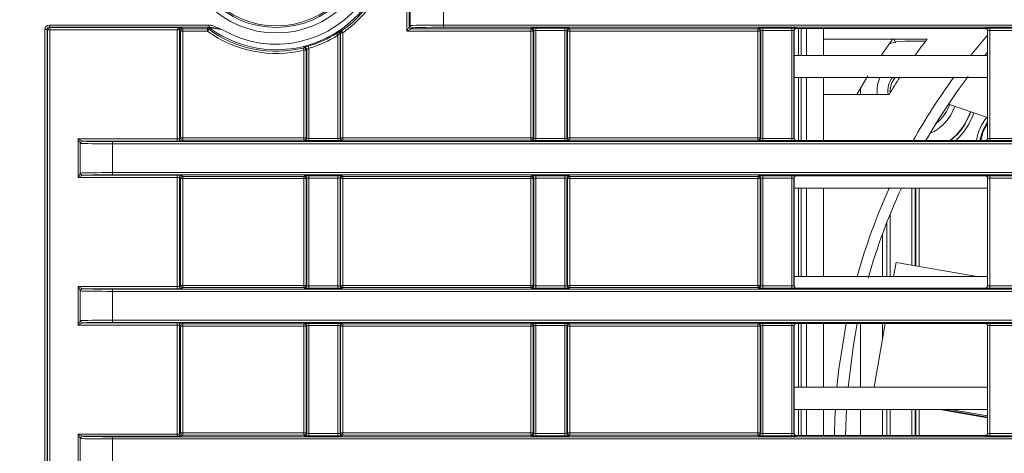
# Model space of a CAD drawing. Header units: millimetres. Extents: x 0 to 1118, y 0 to 864.
# Tile 87 of 256: x 98 to 120, y 437 to 447. Entities that reach past the tile are written whole.
import ezdxf

# ---------------------------------------------------------------- set-up
doc = ezdxf.new("R2010")
doc.units = ezdxf.units.MM
doc.styles.add('SLDTEXTSTYLE0', font='TXT', dxfattribs={"width": 0.605})
doc.dimstyles.new('SLDDIMSTYLE0', dxfattribs={"dimtxt": 3.175, "dimasz": 3.302, "dimexe": 0, "dimexo": 0.0625, "dimgap": 0.79375, "dimtad": 0, "dimtih": 1, "dimtoh": 1, "dimdec": 1, "dimlfac": 4, "dimrnd": 1e-09, "dimzin": 12, "dimdsep": 46, "dimtxsty": 'SLDTEXTSTYLE0', "dimsah": 1, "dimcen": 0.09, "dimadec": 0, "dimazin": 3, "dimtfac": 1, "dimtofl": 0, "dimtmove": 0, "dimatfit": 3, "dimfxl": 1, "dimfrac": 2, "dimtolj": 1, "dimtzin": 12, "dimarcsym": 0})
doc.dimstyles.new('SLDDIMSTYLE2', dxfattribs={"dimtxt": 3.175, "dimasz": 3.302, "dimexe": 0, "dimexo": 0.0625, "dimgap": 0.79375, "dimtad": 0, "dimtih": 1, "dimtoh": 1, "dimdec": 1, "dimlfac": 4, "dimrnd": 1e-09, "dimzin": 12, "dimdsep": 46, "dimtxsty": 'SLDTEXTSTYLE0', "dimsah": 1, "dimcen": 0.09, "dimadec": 0, "dimazin": 3, "dimtfac": 1, "dimtmove": 0, "dimatfit": 0, "dimfxl": 1, "dimfrac": 2, "dimtolj": 1, "dimtzin": 12, "dimarcsym": 0})

# ---------------------------------------------------------------- blocks, each defined once
blk = doc.blocks.new('_D_10')
at = {"color": 7, "linetype": 'Continuous', "lineweight": 0}
for p, q in [((90.274, 450.314), (90.274, 472.462)), ((93.377, 440.689), (93.377, 472.462)), ((90.274, 470.862), (82.132, 470.862)), ((93.377, 470.862), (99.727, 470.862))]:
    blk.add_line(p, q, dxfattribs=at)
for points in [[(90.274, 470.862), (86.972, 471.37), (86.972, 470.354)], [(93.377, 470.862), (96.679, 470.354), (96.679, 471.37)]]:
    blk.add_solid(points, dxfattribs=at)
at = {"color": 7, "linetype": 'Continuous', "lineweight": 0, "insert": (73.643, 472.519), "char_height": 3.175, "attachment_point": 1, "style": 'SLDTEXTSTYLE0'}
blk.add_mtext('12.4', dxfattribs=at)
blk = doc.blocks.new('_D_11')
at = {"color": 7, "linetype": 'Continuous', "lineweight": 0}
for p, q in [((93.377, 440.689), (93.377, 479.923)), ((315.67, 440.689), (315.67, 479.923)), ((93.377, 478.323), (199.067, 478.323)), ((315.67, 478.323), (209.981, 478.323))]:
    blk.add_line(p, q, dxfattribs=at)
for points in [[(93.377, 478.323), (96.679, 477.815), (96.679, 478.831)], [(315.67, 478.323), (312.368, 478.831), (312.368, 477.815)]]:
    blk.add_solid(points, dxfattribs=at)
at = {"color": 7, "linetype": 'Continuous', "lineweight": 0, "insert": (199.067, 479.98), "char_height": 3.175, "attachment_point": 1, "style": 'SLDTEXTSTYLE0'}
blk.add_mtext('889.2', dxfattribs=at)

msp = doc.modelspace()

# ---------------------------------------------------------------- linework, layer by layer
at = {"color": 9, "linetype": 'Continuous', "lineweight": 0}
for p, q in [((106.4738, 446.5663), (106.4738, 447.4887)), ((106.5238, 447.3888), (106.5238, 446.6663)), ((106.5471, 446.6896), (106.5471, 447.3654)), ((107.297, 447.3534), (107.297, 446.7016)), ((98.3998, 446.7023), (102.0082, 446.7023)), ((98.3998, 446.6523), (98.3998, 446.7023)), ((102.0082, 446.6523), (98.3998, 446.6523)), ((98.3998, 446.6523), (98.4089, 446.6431)), ((98.4089, 446.6431), (101.3855, 446.6431)), ((98.4089, 446.6431), (98.4089, 446.5931)), ((101.3855, 446.6431), (101.4117, 446.6169)), ((101.9688, 446.6169), (101.98, 446.651)), ((102.0082, 446.6523), (102.0082, 446.7023)), ((106.4738, 446.5663), (106.5238, 446.6663)), ((106.5238, 446.6663), (106.5471, 446.6896)), ((106.5971, 446.6396), (106.5738, 446.6163)), ((107.297, 446.7016), (217.39, 446.7016)), ((107.297, 446.6517), (107.297, 446.7016)), ((109.2742, 446.6163), (109.2856, 446.6277)), ((109.3855, 446.6294), (110.0373, 446.6294)), ((109.3855, 446.5794), (109.3855, 446.6294)), ((110.0373, 446.5794), (110.0373, 446.6294)), ((110.1373, 446.6277), (110.1486, 446.6163)), ((114.3992, 446.6163), (114.4106, 446.6277)), ((114.5105, 446.6294), (115.1623, 446.6294)), ((114.5105, 446.5794), (114.5105, 446.6294)), ((115.1623, 446.5794), (115.1623, 446.6294)), ((115.2623, 446.6277), (115.264, 446.6259)), ((115.3724, 446.0139), (115.3724, 446.6259)), ((115.4974, 446.6259), (115.4974, 446.0139)), ((119.5338, 446.6259), (119.5356, 446.6277)), ((119.6355, 446.6294), (120.2873, 446.6294)), ((119.6355, 446.5794), (119.6355, 446.6294)), ((98.2998, 394.075), (98.2998, 446.6023)), ((98.2998, 446.6023), (98.3498, 446.6023)), ((98.3498, 446.6023), (98.3498, 394.075)), ((98.359, 446.5931), (98.3498, 446.6023)), ((98.359, 394.0842), (98.359, 446.5931)), ((98.359, 446.5931), (98.4089, 446.5931)), ((98.4089, 446.5931), (98.4089, 394.0842)), ((101.2873, 446.5931), (98.4089, 446.5931)), ((101.3373, 446.5922), (101.2873, 446.5931)), ((101.2873, 444.1264), (101.2873, 446.5914)), ((101.3373, 446.5914), (101.2873, 446.5914)), ((101.3617, 446.5669), (101.3373, 446.5914)), ((101.3373, 446.5914), (101.3373, 444.1282)), ((101.3617, 444.1526), (101.3617, 446.5669)), ((101.4117, 446.5669), (101.3617, 446.5669)), ((101.4117, 446.6169), (101.9688, 446.6169)), ((101.4117, 446.6169), (101.4117, 446.5669)), ((101.4117, 446.5669), (101.4117, 444.1526)), ((101.9688, 446.5669), (101.4117, 446.5669)), ((101.9688, 446.5669), (101.9688, 446.6169)), ((101.9983, 446.6073), (101.9688, 446.5669)), ((104.9123, 446.47), (104.8858, 446.5124)), ((104.9123, 444.1395), (104.9123, 446.47)), ((104.9736, 444.1526), (104.9736, 446.5276)), ((105.0236, 446.5276), (104.9736, 446.5276)), ((104.9952, 446.5687), (105.0236, 446.5276)), ((105.0236, 446.5276), (105.0236, 444.1526)), ((106.5738, 446.6163), (106.4738, 446.5663)), ((109.2742, 446.5663), (106.4738, 446.5663)), ((106.5738, 446.6163), (109.2742, 446.6163)), ((109.2742, 446.5663), (109.2742, 446.6163)), ((109.3242, 446.5663), (109.2742, 446.5663)), ((109.2742, 444.1526), (109.2742, 446.5663)), ((109.3355, 446.5777), (109.3242, 446.5663)), ((109.3242, 446.5663), (109.3242, 444.1526)), ((109.3355, 444.1412), (109.3355, 446.5777)), ((110.0373, 446.5794), (109.3855, 446.5794)), ((109.3855, 446.5794), (109.3855, 444.1395)), ((110.0373, 444.1395), (110.0373, 446.5794)), ((110.0873, 446.5777), (110.0873, 444.1412)), ((110.0986, 446.5663), (110.0873, 446.5777)), ((110.0986, 444.1526), (110.0986, 446.5663)), ((110.1486, 446.5663), (110.0986, 446.5663)), ((110.1486, 446.6163), (114.3992, 446.6163)), ((110.1486, 446.6163), (110.1486, 446.5663)), ((110.1486, 446.5663), (110.1486, 444.1526)), ((114.3992, 446.5663), (110.1486, 446.5663)), ((114.3992, 446.5663), (114.3992, 446.6163)), ((114.3992, 444.1526), (114.3992, 446.5663)), ((114.4492, 446.5663), (114.3992, 446.5663)), ((114.4605, 446.5777), (114.4492, 446.5663)), ((114.4492, 446.5663), (114.4492, 444.1526)), ((114.4605, 444.1412), (114.4605, 446.5777)), ((115.1623, 446.5794), (114.5105, 446.5794)), ((114.5105, 446.5794), (114.5105, 444.1395)), ((115.1623, 444.1395), (115.1623, 446.5794)), ((115.2123, 446.5777), (115.2123, 444.1412)), ((115.214, 446.5759), (115.2123, 446.5777)), ((119.5855, 446.5777), (119.5838, 446.5759)), ((119.5855, 444.1412), (119.5855, 446.5777)), ((120.2873, 446.5794), (119.6355, 446.5794)), ((119.6355, 446.5794), (119.6355, 444.1395)), ((104.1492, 446.1346), (104.1373, 446.1832)), ((104.2605, 446.178), (104.2465, 446.226)), ((117.5072, 446.2966), (117.4756, 446.3851)), ((104.1492, 444.1526), (104.1492, 446.1346)), ((104.1992, 446.1346), (104.1492, 446.1346)), ((104.1992, 446.1346), (104.1992, 444.1526)), ((104.2605, 446.178), (104.2605, 444.1395)), ((115.3724, 444.093), (115.3724, 445.5139)), ((115.4974, 445.5139), (115.4974, 444.093)), ((99.0469, 444.1264), (99.1445, 444.0777)), ((99.0469, 444.1264), (101.2873, 444.1264)), ((99.0957, 444.0289), (99.0469, 444.1264)), ((99.0469, 443.2564), (99.0469, 444.1264)), ((99.0957, 444.0289), (99.0957, 443.3539)), ((101.2873, 444.0764), (99.1493, 444.0764)), ((99.8275, 444.0673), (99.8275, 444.0173)), ((99.8275, 444.0673), (226.8837, 444.0673)), ((226.8837, 444.0173), (99.8275, 444.0173)), ((99.8275, 444.0173), (99.8275, 443.3655)), ((101.2873, 444.1264), (101.2873, 444.0764)), ((101.3373, 444.1282), (101.3617, 444.1526)), ((101.4117, 444.1526), (101.3617, 444.1526)), ((101.4117, 444.1026), (101.3873, 444.0782)), ((101.4117, 444.1026), (101.4117, 444.1526)), ((101.4117, 444.1526), (104.1492, 444.1526)), ((104.1492, 444.1026), (101.4117, 444.1026)), ((104.1492, 444.1026), (104.1492, 444.1526)), ((104.1492, 444.1526), (104.1992, 444.1526)), ((104.1606, 444.0913), (104.1492, 444.1026)), ((104.1992, 444.1526), (104.2105, 444.1412)), ((104.2605, 444.0895), (104.2605, 444.1395)), ((104.2605, 444.1395), (104.9123, 444.1395)), ((104.9123, 444.0895), (104.2605, 444.0895)), ((104.9123, 444.0895), (104.9123, 444.1395)), ((104.9623, 444.1412), (104.9736, 444.1526)), ((104.9736, 444.1526), (105.0236, 444.1526)), ((105.0236, 444.1026), (105.0123, 444.0913)), ((105.0236, 444.1526), (105.0236, 444.1026)), ((105.0236, 444.1526), (109.2742, 444.1526)), ((109.2742, 444.1026), (105.0236, 444.1026)), ((109.2742, 444.1026), (109.2742, 444.1526)), ((109.2742, 444.1526), (109.3242, 444.1526)), ((109.2856, 444.0913), (109.2742, 444.1026)), ((109.3242, 444.1526), (109.3355, 444.1412)), ((109.3855, 444.0895), (109.3855, 444.1395)), ((109.3855, 444.1395), (110.0373, 444.1395)), ((110.0373, 444.0895), (109.3855, 444.0895)), ((110.0373, 444.0895), (110.0373, 444.1395)), ((110.0873, 444.1412), (110.0986, 444.1526)), ((110.0986, 444.1526), (110.1486, 444.1526)), ((110.1486, 444.1026), (110.1373, 444.0913)), ((110.1486, 444.1526), (110.1486, 444.1026)), ((110.1486, 444.1526), (114.3992, 444.1526)), ((114.3992, 444.1026), (110.1486, 444.1026)), ((114.3992, 444.1026), (114.3992, 444.1526)), ((114.3992, 444.1526), (114.4492, 444.1526)), ((114.4106, 444.0913), (114.3992, 444.1026)), ((114.4492, 444.1526), (114.4605, 444.1412)), ((114.5105, 444.0895), (114.5105, 444.1395)), ((114.5105, 444.1395), (115.1623, 444.1395)), ((115.1623, 444.0895), (114.5105, 444.0895)), ((115.1623, 444.0895), (115.1623, 444.1395)), ((115.2123, 444.1412), (115.214, 444.143)), ((115.264, 444.093), (115.2623, 444.0913)), ((119.5356, 444.0913), (119.5338, 444.093)), ((119.5838, 444.143), (119.5855, 444.1412)), ((119.6355, 444.0895), (119.6355, 444.1395)), ((119.6355, 444.1395), (120.2873, 444.1395)), ((120.2873, 444.0895), (119.6355, 444.0895)), ((99.0469, 443.2564), (99.0957, 443.3539)), ((99.1445, 443.3051), (99.0469, 443.2564)), ((99.1493, 443.3063), (101.2873, 443.3063)), ((99.8275, 443.3655), (227.4982, 443.3655)), ((99.8275, 443.3655), (99.8275, 443.3155)), ((227.4982, 443.3155), (99.8275, 443.3155)), ((101.2873, 443.2564), (101.2873, 443.3063)), ((101.3873, 443.3046), (101.4117, 443.2802)), ((104.1492, 443.2802), (104.1606, 443.2915)), ((104.2605, 443.2933), (104.9123, 443.2933)), ((104.2605, 443.2433), (104.2605, 443.2933)), ((104.9123, 443.2433), (104.9123, 443.2933)), ((105.0123, 443.2915), (105.0236, 443.2802)), ((109.2742, 443.2802), (109.2856, 443.2915)), ((109.3855, 443.2933), (110.0373, 443.2933)), ((109.3855, 443.2433), (109.3855, 443.2933)), ((110.0373, 443.2433), (110.0373, 443.2933)), ((110.1373, 443.2915), (110.1486, 443.2802)), ((114.3992, 443.2802), (114.4106, 443.2915)), ((114.5105, 443.2933), (115.1623, 443.2933)), ((114.5105, 443.2433), (114.5105, 443.2933)), ((115.1623, 443.2433), (115.1623, 443.2933)), ((115.2623, 443.2915), (115.264, 443.2898)), ((119.5338, 443.2898), (119.5356, 443.2915)), ((119.6355, 443.2933), (120.2873, 443.2933)), ((119.6355, 443.2433), (119.6355, 443.2933)), ((101.2873, 443.2564), (99.0469, 443.2564)), ((101.2873, 440.7903), (101.2873, 443.2564)), ((101.3373, 443.2546), (101.3373, 440.792)), ((101.3617, 443.2302), (101.3373, 443.2546)), ((101.3617, 440.8165), (101.3617, 443.2302)), ((101.3617, 443.2302), (101.4117, 443.2302)), ((101.4117, 443.2802), (104.1492, 443.2802)), ((101.4117, 443.2302), (101.4117, 443.2802)), ((101.4117, 443.2302), (101.4117, 440.8165)), ((104.1492, 443.2302), (101.4117, 443.2302)), ((104.1492, 443.2302), (104.1492, 443.2802)), ((104.1992, 443.2302), (104.1492, 443.2302)), ((104.1492, 440.8165), (104.1492, 443.2302)), ((104.2105, 443.2415), (104.1992, 443.2302)), ((104.1992, 443.2302), (104.1992, 440.8165)), ((104.2105, 440.8051), (104.2105, 443.2415)), ((104.9123, 443.2433), (104.2605, 443.2433)), ((104.2605, 443.2433), (104.2605, 440.8034)), ((104.9123, 440.8034), (104.9123, 443.2433)), ((104.9623, 443.2415), (104.9623, 440.8051)), ((104.9736, 443.2302), (104.9623, 443.2415)), ((104.9736, 440.8165), (104.9736, 443.2302)), ((105.0236, 443.2302), (104.9736, 443.2302)), ((105.0236, 443.2802), (109.2742, 443.2802)), ((105.0236, 443.2802), (105.0236, 443.2302)), ((105.0236, 443.2302), (105.0236, 440.8165)), ((109.2742, 443.2302), (105.0236, 443.2302)), ((109.2742, 443.2302), (109.2742, 443.2802)), ((109.2742, 440.8165), (109.2742, 443.2302)), ((109.3242, 443.2302), (109.2742, 443.2302)), ((109.3355, 443.2415), (109.3242, 443.2302)), ((109.3242, 443.2302), (109.3242, 440.8165)), ((109.3355, 440.8051), (109.3355, 443.2415)), ((110.0373, 443.2433), (109.3855, 443.2433)), ((109.3855, 443.2433), (109.3855, 440.8034)), ((110.0373, 440.8034), (110.0373, 443.2433)), ((110.0873, 443.2415), (110.0873, 440.8051)), ((110.0986, 443.2302), (110.0873, 443.2415)), ((110.0986, 440.8165), (110.0986, 443.2302)), ((110.1486, 443.2302), (110.0986, 443.2302)), ((110.1486, 443.2802), (114.3992, 443.2802)), ((110.1486, 443.2802), (110.1486, 443.2302)), ((110.1486, 443.2302), (110.1486, 440.8165)), ((114.3992, 443.2302), (110.1486, 443.2302)), ((114.3992, 443.2302), (114.3992, 443.2802)), ((114.4492, 443.2302), (114.3992, 443.2302)), ((114.3992, 440.8165), (114.3992, 443.2302)), ((114.4605, 443.2415), (114.4492, 443.2302)), ((114.4492, 443.2302), (114.4492, 440.8165)), ((114.4605, 440.8051), (114.4605, 443.2415)), ((115.1623, 443.2433), (114.5105, 443.2433)), ((114.5105, 443.2433), (114.5105, 440.8034)), ((115.1623, 440.8034), (115.1623, 443.2433)), ((115.2123, 443.2415), (115.2123, 440.8051)), ((115.214, 443.2398), (115.2123, 443.2415)), ((119.5855, 443.2415), (119.5838, 443.2398)), ((119.5855, 440.8051), (119.5855, 443.2415)), ((120.2873, 443.2433), (119.6355, 443.2433)), ((119.6355, 443.2433), (119.6355, 440.8034)), ((115.3724, 441.0139), (115.3724, 443.0139)), ((115.4974, 443.0139), (115.4974, 441.0139)), ((117.874, 441.2735), (117.874, 443.0139)), ((117.9614, 441.2581), (117.9614, 443.0139)), ((118.0363, 443.0139), (118.0363, 441.2449)), ((117.3859, 442.4342), (117.3859, 441.0139)), ((99.0469, 440.7903), (99.1445, 440.7415)), ((99.0469, 440.7903), (101.2873, 440.7903)), ((99.0957, 440.6928), (99.0469, 440.7903)), ((99.0469, 439.9202), (99.0469, 440.7903)), ((99.0957, 440.6928), (99.0957, 440.0178)), ((101.2873, 440.7403), (99.1493, 440.7403)), ((99.8275, 440.7311), (99.8275, 440.6812)), ((99.8275, 440.7311), (230.6879, 440.7311)), ((99.8275, 440.6812), (99.8275, 440.0294)), ((230.6879, 440.6812), (99.8275, 440.6812)), ((101.2873, 440.7903), (101.2873, 440.7403)), ((101.3373, 440.792), (101.3617, 440.8165)), ((101.3617, 440.8165), (101.4117, 440.8165)), ((101.4117, 440.7665), (101.3873, 440.7421)), ((101.4117, 440.7665), (101.4117, 440.8165)), ((101.4117, 440.8165), (104.1492, 440.8165)), ((104.1492, 440.7665), (101.4117, 440.7665)), ((104.1492, 440.7665), (104.1492, 440.8165)), ((104.1492, 440.8165), (104.1992, 440.8165)), ((104.1606, 440.7551), (104.1492, 440.7665)), ((104.1992, 440.8165), (104.2105, 440.8051)), ((104.2605, 440.7534), (104.2605, 440.8034)), ((104.2605, 440.8034), (104.9123, 440.8034)), ((104.9123, 440.7534), (104.2605, 440.7534)), ((104.9123, 440.7534), (104.9123, 440.8034)), ((104.9623, 440.8051), (104.9736, 440.8165)), ((104.9736, 440.8165), (105.0236, 440.8165)), ((105.0236, 440.7665), (105.0123, 440.7551)), ((105.0236, 440.8165), (105.0236, 440.7665)), ((105.0236, 440.8165), (109.2742, 440.8165)), ((109.2742, 440.7665), (105.0236, 440.7665)), ((109.2742, 440.7665), (109.2742, 440.8165)), ((109.2742, 440.8165), (109.3242, 440.8165)), ((109.2856, 440.7551), (109.2742, 440.7665)), ((109.3242, 440.8165), (109.3355, 440.8051)), ((109.3855, 440.7534), (109.3855, 440.8034)), ((109.3855, 440.8034), (110.0373, 440.8034)), ((110.0373, 440.7534), (109.3855, 440.7534)), ((110.0373, 440.7534), (110.0373, 440.8034)), ((110.0873, 440.8051), (110.0986, 440.8165)), ((110.0986, 440.8165), (110.1486, 440.8165)), ((110.1486, 440.7665), (110.1373, 440.7551)), ((110.1486, 440.8165), (110.1486, 440.7665)), ((110.1486, 440.8165), (114.3992, 440.8165)), ((114.3992, 440.7665), (110.1486, 440.7665)), ((114.3992, 440.7665), (114.3992, 440.8165)), ((114.3992, 440.8165), (114.4492, 440.8165)), ((114.4106, 440.7551), (114.3992, 440.7665)), ((114.4492, 440.8165), (114.4605, 440.8051)), ((114.5105, 440.7534), (114.5105, 440.8034)), ((114.5105, 440.8034), (115.1623, 440.8034)), ((115.1623, 440.7534), (114.5105, 440.7534)), ((115.1623, 440.7534), (115.1623, 440.8034)), ((115.2123, 440.8051), (115.214, 440.8069)), ((115.264, 440.7569), (115.2623, 440.7551)), ((119.5356, 440.7551), (119.5338, 440.7569)), ((119.5838, 440.8069), (119.5855, 440.8051)), ((119.6355, 440.7534), (119.6355, 440.8034)), ((119.6355, 440.8034), (120.2873, 440.8034)), ((120.2873, 440.7534), (119.6355, 440.7534)), ((99.0469, 439.9202), (99.0957, 440.0178)), ((99.1445, 439.969), (99.0469, 439.9202)), ((99.1493, 439.9702), (101.2873, 439.9702)), ((99.8275, 439.9794), (99.8275, 440.0294)), ((99.8275, 440.0294), (230.6879, 440.0294)), ((230.6879, 439.9794), (99.8275, 439.9794)), ((101.2873, 439.9202), (101.2873, 439.9702)), ((101.3873, 439.9685), (101.4117, 439.9441)), ((104.2605, 439.9571), (104.9123, 439.9571)), ((104.2605, 439.9072), (104.2605, 439.9571)), ((104.9123, 439.9072), (104.9123, 439.9571)), ((109.3855, 439.9571), (110.0373, 439.9571)), ((109.3855, 439.9072), (109.3855, 439.9571)), ((110.0373, 439.9072), (110.0373, 439.9571)), ((114.5105, 439.9571), (115.1623, 439.9571)), ((114.5105, 439.9072), (114.5105, 439.9571)), ((115.1623, 439.9072), (115.1623, 439.9571)), ((119.6355, 439.9571), (120.2873, 439.9571)), ((119.6355, 439.9072), (119.6355, 439.9571)), ((101.2873, 439.9202), (99.0469, 439.9202)), ((101.2873, 437.4542), (101.2873, 439.9202)), ((101.3373, 439.9185), (101.3373, 437.4559)), ((101.3617, 439.8941), (101.3373, 439.9185)), ((101.3617, 437.4804), (101.3617, 439.8941)), ((101.3617, 439.8941), (101.4117, 439.8941)), ((101.4117, 439.9441), (104.1492, 439.9441)), ((101.4117, 439.8941), (101.4117, 439.9441)), ((101.4117, 439.8941), (101.4117, 437.4804)), ((104.1492, 439.8941), (101.4117, 439.8941)), ((104.1492, 439.9441), (104.1606, 439.9554)), ((104.1492, 439.8941), (104.1492, 439.9441)), ((104.1992, 439.8941), (104.1492, 439.8941)), ((104.1492, 437.4804), (104.1492, 439.8941)), ((104.2105, 439.9054), (104.1992, 439.8941)), ((104.1992, 439.8941), (104.1992, 437.4804)), ((104.2105, 437.469), (104.2105, 439.9054)), ((104.9123, 439.9072), (104.2605, 439.9072)), ((104.2605, 439.9072), (104.2605, 437.4673)), ((104.9123, 437.4673), (104.9123, 439.9072)), ((104.9623, 439.9054), (104.9623, 437.469)), ((104.9736, 439.8941), (104.9623, 439.9054)), ((104.9736, 437.4804), (104.9736, 439.8941)), ((105.0236, 439.8941), (104.9736, 439.8941)), ((105.0123, 439.9554), (105.0236, 439.9441)), ((105.0236, 439.9441), (109.2742, 439.9441)), ((105.0236, 439.9441), (105.0236, 439.8941)), ((105.0236, 439.8941), (105.0236, 437.4804)), ((109.2742, 439.8941), (105.0236, 439.8941)), ((109.2742, 439.9441), (109.2856, 439.9554)), ((109.2742, 439.8941), (109.2742, 439.9441)), ((109.3242, 439.8941), (109.2742, 439.8941)), ((109.2742, 437.4804), (109.2742, 439.8941)), ((109.3355, 439.9054), (109.3242, 439.8941)), ((109.3242, 439.8941), (109.3242, 437.4804)), ((109.3355, 437.469), (109.3355, 439.9054)), ((110.0373, 439.9072), (109.3855, 439.9072)), ((109.3855, 439.9072), (109.3855, 437.4673)), ((110.0373, 437.4673), (110.0373, 439.9072)), ((110.0873, 439.9054), (110.0873, 437.469)), ((110.0986, 439.8941), (110.0873, 439.9054)), ((110.0986, 437.4804), (110.0986, 439.8941)), ((110.1486, 439.8941), (110.0986, 439.8941)), ((110.1373, 439.9554), (110.1486, 439.9441)), ((110.1486, 439.9441), (114.3992, 439.9441)), ((110.1486, 439.9441), (110.1486, 439.8941)), ((110.1486, 439.8941), (110.1486, 437.4804)), ((114.3992, 439.8941), (110.1486, 439.8941)), ((114.3992, 439.9441), (114.4106, 439.9554)), ((114.3992, 439.8941), (114.3992, 439.9441)), ((114.4492, 439.8941), (114.3992, 439.8941)), ((114.3992, 437.4804), (114.3992, 439.8941)), ((114.4605, 439.9054), (114.4492, 439.8941)), ((114.4492, 439.8941), (114.4492, 437.4804)), ((114.4605, 437.469), (114.4605, 439.9054)), ((115.1623, 439.9072), (114.5105, 439.9072)), ((114.5105, 439.9072), (114.5105, 437.4673)), ((115.1623, 437.4673), (115.1623, 439.9072)), ((115.2123, 439.9054), (115.2123, 437.469)), ((115.214, 439.9037), (115.2123, 439.9054)), ((115.2623, 439.9554), (115.264, 439.9537)), ((115.3724, 438.5139), (115.3724, 439.9537)), ((115.4974, 439.9537), (115.4974, 438.5139)), ((119.5338, 439.9537), (119.5356, 439.9554)), ((119.5855, 439.9054), (119.5838, 439.9037)), ((119.5855, 437.469), (119.5855, 439.9054)), ((120.2873, 439.9072), (119.6355, 439.9072)), ((119.6355, 439.9072), (119.6355, 437.4673)), ((115.3724, 437.4208), (115.3724, 438.0139)), ((115.4974, 438.0139), (115.4974, 437.4208)), ((117.3859, 438.0139), (117.3859, 437.4208)), ((117.874, 437.4208), (117.874, 438.0139)), ((117.9614, 437.4208), (117.9614, 438.0139)), ((118.0363, 438.0139), (118.0363, 437.4208)), ((118.5944, 438.0139), (119.5838, 437.8395)), ((119.5838, 437.8663), (118.7466, 438.0139)), ((119.5476, 438.0139), (119.5838, 438.0076)), ((99.0469, 437.4542), (99.1445, 437.4054)), ((99.0469, 437.4542), (101.2873, 437.4542)), ((99.0957, 437.3566), (99.0469, 437.4542)), ((99.0469, 436.5841), (99.0469, 437.4542)), ((99.0957, 437.3566), (99.0957, 436.6817)), ((101.2873, 437.4042), (99.1493, 437.4042)), ((99.8275, 437.395), (99.8275, 437.345)), ((99.8275, 437.395), (230.6879, 437.395)), ((99.8275, 437.345), (99.8275, 436.6933)), ((230.6879, 437.345), (99.8275, 437.345)), ((101.2873, 437.4542), (101.2873, 437.4042)), ((101.3373, 437.4559), (101.3617, 437.4804)), ((101.3617, 437.4804), (101.4117, 437.4804)), ((101.4117, 437.4304), (101.3873, 437.4059)), ((101.4117, 437.4304), (101.4117, 437.4804)), ((101.4117, 437.4804), (104.1492, 437.4804)), ((104.1492, 437.4304), (101.4117, 437.4304)), ((104.1492, 437.4304), (104.1492, 437.4804)), ((104.1492, 437.4804), (104.1992, 437.4804)), ((104.1606, 437.419), (104.1492, 437.4304)), ((104.1992, 437.4804), (104.2105, 437.469)), ((104.2605, 437.4173), (104.2605, 437.4673)), ((104.2605, 437.4673), (104.9123, 437.4673)), ((104.9123, 437.4173), (104.2605, 437.4173)), ((104.9123, 437.4173), (104.9123, 437.4673)), ((104.9623, 437.469), (104.9736, 437.4804)), ((104.9736, 437.4804), (105.0236, 437.4804)), ((105.0236, 437.4304), (105.0123, 437.419)), ((105.0236, 437.4804), (105.0236, 437.4304)), ((105.0236, 437.4804), (109.2742, 437.4804)), ((109.2742, 437.4304), (105.0236, 437.4304)), ((109.2742, 437.4304), (109.2742, 437.4804)), ((109.2742, 437.4804), (109.3242, 437.4804)), ((109.2856, 437.419), (109.2742, 437.4304)), ((109.3242, 437.4804), (109.3355, 437.469)), ((109.3855, 437.4173), (109.3855, 437.4673)), ((109.3855, 437.4673), (110.0373, 437.4673)), ((110.0373, 437.4173), (109.3855, 437.4173)), ((110.0373, 437.4173), (110.0373, 437.4673)), ((110.0873, 437.469), (110.0986, 437.4804)), ((110.0986, 437.4804), (110.1486, 437.4804)), ((110.1486, 437.4304), (110.1373, 437.419)), ((110.1486, 437.4804), (110.1486, 437.4304)), ((110.1486, 437.4804), (114.3992, 437.4804)), ((114.3992, 437.4304), (110.1486, 437.4304)), ((114.3992, 437.4304), (114.3992, 437.4804)), ((114.3992, 437.4804), (114.4492, 437.4804)), ((114.4106, 437.419), (114.3992, 437.4304)), ((114.4492, 437.4804), (114.4605, 437.469)), ((114.5105, 437.4173), (114.5105, 437.4673)), ((114.5105, 437.4673), (115.1623, 437.4673)), ((115.1623, 437.4173), (114.5105, 437.4173)), ((115.1623, 437.4173), (115.1623, 437.4673)), ((115.2123, 437.469), (115.214, 437.4708)), ((115.264, 437.4208), (115.2623, 437.419)), ((119.5356, 437.419), (119.5338, 437.4208)), ((119.5838, 437.4708), (119.5855, 437.469)), ((119.6355, 437.4173), (119.6355, 437.4673)), ((119.6355, 437.4673), (120.2873, 437.4673)), ((120.2873, 437.4173), (119.6355, 437.4173))]:
    msp.add_line(p, q, dxfattribs=at)
at = {"color": 7, "linetype": 'Continuous', "lineweight": 15}
for p, q in [((217.2888, 446.6517), (107.297, 446.6517)), ((119.5338, 446.6259), (115.264, 446.6259)), ((115.3155, 446.6259), (115.3155, 446.0139)), ((115.8767, 446.6259), (115.8767, 446.0139)), ((104.9623, 446.5335), (104.9623, 444.1412)), ((115.214, 446.5759), (115.214, 444.143)), ((119.5838, 444.143), (119.5838, 446.5759)), ((115.8767, 446.3851), (118.2187, 446.3851)), ((117.4464, 446.3933), (117.1817, 446.0139)), ((118.1833, 446.3386), (117.7139, 446.3386)), ((104.2105, 444.1412), (104.2105, 446.1491)), ((119.5838, 446.0139), (115.214, 446.0139)), ((119.5838, 446.0903), (119.5203, 446.0139)), ((116.8805, 445.551), (116.6292, 445.1351)), ((119.5838, 445.5139), (115.214, 445.5139)), ((115.3155, 445.5139), (115.3155, 444.093)), ((115.8767, 445.5139), (115.8767, 444.093)), ((117.358, 445.1351), (115.8767, 445.1351)), ((116.7139, 445.2785), (116.7139, 445.1351)), ((117.3803, 445.2136), (117.382, 445.1741)), ((119.5838, 444.6137), (118.6987, 444.9099)), ((119.5338, 444.093), (115.264, 444.093)), ((115.214, 443.2398), (115.214, 440.8069)), ((119.5338, 443.2898), (115.264, 443.2898)), ((119.5838, 440.8069), (119.5838, 443.2398)), ((119.5838, 443.0139), (115.214, 443.0139)), ((115.3155, 443.0139), (115.3155, 441.0139)), ((115.8767, 443.0139), (115.8767, 441.0139)), ((117.949, 443.0139), (117.949, 441.2603)), ((117.3109, 441.0139), (117.3109, 442.2455)), ((117.2139, 441.9884), (117.2139, 441.0139)), ((117.4605, 441.0139), (117.5173, 441.3364)), ((119.3462, 441.0139), (117.5173, 441.3364)), ((119.5838, 441.0139), (115.214, 441.0139)), ((119.5338, 440.7569), (115.264, 440.7569)), ((115.214, 439.9037), (115.214, 437.4708)), ((119.5338, 439.9537), (115.264, 439.9537)), ((115.3155, 439.9537), (115.3155, 438.5139)), ((115.8767, 439.9537), (115.8767, 438.5139)), ((116.7139, 439.9537), (116.7139, 438.5139)), ((117.0196, 438.5139), (117.2735, 439.9537)), ((117.2139, 439.9537), (117.2139, 439.6156)), ((119.5838, 437.4708), (119.5838, 439.9037)), ((119.5838, 438.5139), (115.214, 438.5139)), ((119.5838, 438.0139), (115.214, 438.0139)), ((115.3155, 438.0139), (115.3155, 437.4208)), ((115.8767, 438.0139), (115.8767, 437.4208)), ((116.3972, 438.0154), (116.3775, 437.4208)), ((116.7139, 438.0139), (116.7139, 437.4208)), ((117.2139, 438.0139), (117.2139, 437.4208)), ((117.3109, 437.4208), (117.3109, 438.0139)), ((117.949, 438.0139), (117.949, 437.4208)), ((118.5073, 438.0139), (119.5838, 437.8241)), ((119.5338, 437.4208), (115.264, 437.4208))]:
    msp.add_line(p, q, dxfattribs=at)
at = {"color": 9, "linetype": 'Continuous', "lineweight": 0, "flags": 128}
for points in [[(104.9736, 446.5276), (104.9675, 446.5308), (104.9623, 446.5335)], [(104.9839, 446.5747), (104.9856, 446.5738), (104.9926, 446.5701), (104.9952, 446.5687)], [(104.2105, 446.1491), (104.2053, 446.1425), (104.1992, 446.1346)], [(119.5838, 444.5171), (119.4669, 444.3044), (119.4117, 444.093)]]:
    msp.add_lwpolyline(points, dxfattribs=at)
at = {"color": 7, "linetype": 'Continuous', "lineweight": 15, "flags": 128}
for points in [[(119.1982, 446.0139), (119.2058, 446.0235), (119.5838, 446.4749)], [(117.7139, 446.3386), (117.5188, 446.3194), (117.3617, 446.2745)], [(117.4949, 445.5168), (117.4152, 445.3891), (117.3803, 445.2136)], [(119.435, 444.093), (119.4875, 444.2935), (119.5838, 444.477)], [(116.1826, 438.5139), (116.2262, 438.9299), (116.3875, 439.9537)], [(116.6424, 439.9537), (116.5547, 439.4693), (116.4336, 438.5139)], [(116.1275, 437.4208), (116.1377, 437.8202), (116.1469, 438.0164)]]:
    msp.add_lwpolyline(points, dxfattribs=at)
at = {"color": 9, "linetype": 'Continuous', "lineweight": 0}
for radius in [2.1728, 2.0479]:
    msp.add_circle((103.5239, 448.6956), radius, dxfattribs=at)
at = {"color": 7, "linetype": 'Continuous', "lineweight": 15}
msp.add_circle((103.5239, 448.6956), 2.0129, dxfattribs=at)
at = {"color": 9, "linetype": 'Continuous', "lineweight": 0}
for centre, radius, start, end in [((103.5239, 448.6956), 2.5521, 233.60716, 55.07759), ((103.5239, 448.6956), 2.6362, 304.67294, 54.69033), ((103.5239, 448.6956), 2.4272, 239.51491, 52.22958), ((98.409, 446.5931), 0.05, 90.02044, 179.97956), ((101.98, 446.601), 0.05, 53.61302, 89.99414), ((117.143, 441.5708), 15.9602, 161.47648, 161.60503), ((106.5738, 446.6663), 0.05, 180.02044, 269.97956), ((106.5971, 446.6897), 0.05, 180.02044, 269.97956), ((109.2855, 446.5776), 0.05, 0.02044, 89.97956), ((110.1373, 446.5776), 0.05, 90.02044, 179.97956), ((114.4105, 446.5776), 0.05, 0.02044, 89.97956), ((115.2623, 446.5776), 0.05, 90.02044, 179.97956), ((119.5355, 446.5776), 0.05, 0.02044, 89.97956), ((101.4117, 446.5669), 0.05, 90.02044, 179.97956), ((101.9688, 446.5669), 0.05, 53.85724, 89.99418), ((103.5239, 448.6956), 2.6362, 233.85142, 283.72046), ((103.5239, 448.6956), 2.6231, 286.30929, 301.95661), ((105.0123, 446.5335), 0.05, 124.55254, 179.99033), ((105.0236, 446.5275), 0.05, 124.68258, 179.99036), ((109.2742, 446.5663), 0.05, 0.02044, 89.97956), ((110.1486, 446.5663), 0.05, 90.02044, 179.97956), ((114.3992, 446.5663), 0.05, 0.02044, 89.97956), ((98.959, 450.1719), 6.5364, 322.39417, 322.55402), ((104.1492, 446.1346), 0.05, 0.02789, 103.69257), ((104.1605, 446.1491), 0.05, 0.0281, 104.00882), ((117.8389, 445.2136), 1.5187, 312.44793, 340.92604), ((120.3389, 443.9636), 1.0112, 139.61441, 172.64809), ((99.1473, 444.026), 0.0517, 93.14736, 176.85264), ((99.1503, 444.027), 0.0495, 91.20451, 180.59748), ((101.3873, 444.1282), 0.05, 180.02044, 269.97956), ((101.4117, 444.1526), 0.05, 180.02044, 269.97956), ((104.1492, 444.1526), 0.05, 270.02044, 359.97956), ((104.1605, 444.1413), 0.05, 270.02044, 359.97956), ((105.0123, 444.1413), 0.05, 180.02044, 269.97956), ((105.0236, 444.1526), 0.05, 180.02044, 269.97956), ((109.2742, 444.1526), 0.05, 270.02044, 359.97956), ((109.2855, 444.1413), 0.05, 270.02044, 359.97956), ((110.1373, 444.1413), 0.05, 180.02044, 269.97956), ((110.1486, 444.1526), 0.05, 180.02044, 269.97956), ((114.3992, 444.1526), 0.05, 270.02044, 359.97956), ((114.4105, 444.1413), 0.05, 270.02044, 359.97956), ((115.2623, 444.1413), 0.05, 180.02044, 269.97956), ((119.5355, 444.1413), 0.05, 270.02044, 359.97956), ((99.1473, 443.3568), 0.0517, 183.14736, 266.85264), ((99.1503, 443.3558), 0.0495, 179.40252, 268.79549), ((101.3873, 443.2546), 0.05, 90.02044, 179.97956), ((104.1605, 443.2415), 0.05, 0.02044, 89.97956), ((105.0123, 443.2415), 0.05, 90.02044, 179.97956), ((109.2855, 443.2415), 0.05, 0.02044, 89.97956), ((110.1373, 443.2415), 0.05, 90.02044, 179.97956), ((114.4105, 443.2415), 0.05, 0.02044, 89.97956), ((115.2623, 443.2415), 0.05, 90.02044, 179.97956), ((119.5355, 443.2415), 0.05, 0.02044, 89.97956), ((101.4117, 443.2302), 0.05, 90.02044, 179.97956), ((104.1492, 443.2302), 0.05, 0.02044, 89.97956), ((105.0236, 443.2302), 0.05, 90.02044, 179.97956), ((109.2742, 443.2302), 0.05, 0.02044, 89.97956), ((110.1486, 443.2302), 0.05, 90.02044, 179.97956), ((114.3992, 443.2302), 0.05, 0.02044, 89.97956), ((99.1473, 440.6899), 0.0517, 93.14736, 176.85264), ((99.1503, 440.6909), 0.0495, 91.20451, 180.59748), ((101.3873, 440.7921), 0.05, 180.02044, 269.97956), ((101.4117, 440.8165), 0.05, 180.02044, 269.97956), ((104.1492, 440.8165), 0.05, 270.02044, 359.97956), ((104.1605, 440.8052), 0.05, 270.02044, 359.97956), ((105.0123, 440.8052), 0.05, 180.02044, 269.97956), ((105.0236, 440.8165), 0.05, 180.02044, 269.97956), ((109.2742, 440.8165), 0.05, 270.02044, 359.97956), ((109.2855, 440.8052), 0.05, 270.02044, 359.97956), ((110.1373, 440.8052), 0.05, 180.02044, 269.97956), ((110.1486, 440.8165), 0.05, 180.02044, 269.97956), ((114.3992, 440.8165), 0.05, 270.02044, 359.97956), ((114.4105, 440.8052), 0.05, 270.02044, 359.97956), ((115.2623, 440.8052), 0.05, 180.02044, 269.97956), ((119.5355, 440.8052), 0.05, 270.02044, 359.97956), ((99.1473, 440.0207), 0.0517, 183.14736, 266.85264), ((99.1503, 440.0197), 0.0495, 179.40252, 268.79549), ((101.3873, 439.9185), 0.05, 90.02044, 179.97956), ((101.4117, 439.894), 0.05, 90.02044, 179.97956), ((104.1492, 439.894), 0.05, 0.02044, 89.97956), ((104.1605, 439.9054), 0.05, 0.02044, 89.97956), ((105.0123, 439.9054), 0.05, 90.02044, 179.97956), ((105.0236, 439.894), 0.05, 90.02044, 179.97956), ((109.2742, 439.894), 0.05, 0.02044, 89.97956), ((109.2855, 439.9054), 0.05, 0.02044, 89.97956), ((110.1373, 439.9054), 0.05, 90.02044, 179.97956), ((110.1486, 439.894), 0.05, 90.02044, 179.97956), ((114.3992, 439.894), 0.05, 0.02044, 89.97956), ((114.4105, 439.9054), 0.05, 0.02044, 89.97956), ((115.2623, 439.9054), 0.05, 90.02044, 179.97956), ((119.5355, 439.9054), 0.05, 0.02044, 89.97956), ((99.1473, 437.3538), 0.0517, 93.14736, 176.85264), ((99.1503, 437.3548), 0.0495, 91.20451, 180.59748), ((101.3873, 437.456), 0.05, 180.02044, 269.97956), ((101.4117, 437.4804), 0.05, 180.02044, 269.97956), ((104.1492, 437.4804), 0.05, 270.02044, 359.97956), ((104.1605, 437.469), 0.05, 270.02044, 359.97956), ((105.0123, 437.469), 0.05, 180.02044, 269.97956), ((105.0236, 437.4804), 0.05, 180.02044, 269.97956), ((109.2742, 437.4804), 0.05, 270.02044, 359.97956), ((109.2855, 437.469), 0.05, 270.02044, 359.97956), ((110.1373, 437.469), 0.05, 180.02044, 269.97956), ((110.1486, 437.4804), 0.05, 180.02044, 269.97956), ((114.3992, 437.4804), 0.05, 270.02044, 359.97956), ((114.4105, 437.469), 0.05, 270.02044, 359.97956), ((115.2623, 437.469), 0.05, 180.02044, 269.97956), ((119.5355, 437.469), 0.05, 270.02044, 359.97956)]:
    msp.add_arc(centre, radius, start, end, dxfattribs=at)
at = {"color": 7, "linetype": 'Continuous', "lineweight": 15}
for centre, radius, start, end in [((103.5239, 448.6956), 2.5862, 304.67294, 54.69033), ((103.5239, 448.6956), 2.5862, 233.85142, 283.72046), ((103.5239, 448.6956), 2.5731, 286.30929, 301.95661), ((130.1267, 437.2636), 15, 142.54781, 144.31315), ((117.8389, 445.2136), 0.7511, 156.04543, 186.00015), ((117.8389, 445.2136), 0.75, 156.00639, 186.00891), ((117.8389, 445.2136), 0.5066, 142.76791, 188.91614), ((130.1267, 437.2636), 15, 146.58982, 148.34752), ((130.1267, 437.2636), 14, 143.8307, 150.80299), ((130.1267, 437.2636), 13.75, 142.99933, 150.21918), ((117.8389, 445.2136), 1.0632, 294.63932, 340.68017), ((117.8389, 445.2136), 0.9375, 308.49678, 340.57022), ((117.8389, 445.2136), 1.4375, 308.7806, 340.89364), ((117.8389, 445.2136), 1.4437, 309.08596, 340.89624), ((130.1267, 437.2636), 14, 155.66961, 164.46184), ((130.1267, 437.2636), 13.75, 155.27185, 164.32471)]:
    msp.add_arc(centre, radius, start, end, dxfattribs=at)
at = {"color": 9, "linetype": 'Continuous', "lineweight": 0}
for centre, major_axis, ratio, start_param, end_param in [((98.3998, 446.6022), (0.0707, -0.0707), 0.9996955, 2.3563468, 3.9268385), ((98.3998, 446.6022), (-0.0354, 0.0354), 0.999087, 5.4979394, 7.0684312), ((101.3855, 446.5931), (0.0983, 0.0012), 0.5086707, 1.5647026, 3.1180456), ((101.3855, 446.5931), (0.019, 0.0467), 0.9516315, 0.403711, 1.957054), ((107.297, 446.6894), (0.75, 0), 0.0162914, 1.5707963, 3.1241394), ((107.297, 446.6394), (0.7, 0), 0.0174551, 1.5707963, 3.1241394), ((109.3855, 446.6276), (0.1, 0), 0.0174551, 1.5707963, 3.1241394), ((110.0373, 446.6276), (0.1, 0), 0.0174551, 0.0174533, 1.5707963), ((114.5105, 446.6276), (0.1, 0), 0.0174551, 1.5707963, 3.1241394), ((115.1623, 446.6276), (0.1, 0), 0.0174551, 0.0174533, 1.5707963), ((119.6355, 446.6276), (0.1, 0), 0.0174551, 1.5707963, 3.1241394), ((101.3873, 446.5913), (0.0707, -0.0707), 0.9996955, 3.9096898, 3.9268385), ((101.3873, 446.5913), (-0.0354, 0.0354), 0.999087, 0.7680972, 0.7852459), ((109.3855, 446.5776), (0.05, 0), 0.0349101, 1.5707963, 3.1241394), ((110.0373, 446.5776), (0.05, 0), 0.0349101, 0.0174533, 1.5707963), ((114.5105, 446.5776), (0.05, 0), 0.0349101, 1.5707963, 3.1241394), ((115.1623, 446.5776), (0.05, 0), 0.0349101, 0.0174533, 1.5707963), ((119.6355, 446.5776), (0.05, 0), 0.0349101, 1.5707963, 3.1241394), ((99.8275, 444.0295), (0.75, 0), 0.0162914, 3.3916988, 4.712389), ((99.8275, 444.0795), (0.7, 0), 0.0174551, 3.3916988, 4.712389), ((101.2873, 444.1282), (0.05, 0), 0.0349101, 4.712389, 6.265732), ((101.2873, 444.0782), (0.1, 0), 0.0174551, 4.712389, 6.265732), ((104.2605, 444.0913), (0.1, 0), 0.0174551, 3.1590459, 4.712389), ((104.2605, 444.1413), (0.05, 0), 0.0349101, 3.1590459, 4.712389), ((104.9123, 444.1413), (0.05, 0), 0.0349101, 4.712389, 6.265732), ((104.9123, 444.0913), (0.1, 0), 0.0174551, 4.712389, 6.265732), ((109.3855, 444.0913), (0.1, 0), 0.0174551, 3.1590459, 4.712389), ((109.3855, 444.1413), (0.05, 0), 0.0349101, 3.1590459, 4.712389), ((110.0373, 444.1413), (0.05, 0), 0.0349101, 4.712389, 6.265732), ((110.0373, 444.0913), (0.1, 0), 0.0174551, 4.712389, 6.265732), ((114.5105, 444.0913), (0.1, 0), 0.0174551, 3.1590459, 4.712389), ((114.5105, 444.1413), (0.05, 0), 0.0349101, 3.1590459, 4.712389), ((115.1623, 444.1413), (0.05, 0), 0.0349101, 4.712389, 6.265732), ((115.1623, 444.0913), (0.1, 0), 0.0174551, 4.712389, 6.265732), ((119.6355, 444.0913), (0.1, 0), 0.0174551, 3.1590459, 4.712389), ((119.6355, 444.1413), (0.05, 0), 0.0349101, 3.1590459, 4.712389), ((99.8275, 443.3533), (0.75, 0), 0.0162914, 1.5707963, 2.8914865), ((99.8275, 443.3033), (0.7, 0), 0.0174551, 1.5707963, 2.8914865), ((101.2873, 443.3046), (0.1, 0), 0.0174551, 0.0174533, 1.5707963), ((104.2605, 443.2915), (0.1, 0), 0.0174551, 1.5707963, 3.1241394), ((104.9123, 443.2915), (0.1, 0), 0.0174551, 0.0174533, 1.5707963), ((109.3855, 443.2915), (0.1, 0), 0.0174551, 1.5707963, 3.1241394), ((110.0373, 443.2915), (0.1, 0), 0.0174551, 0.0174533, 1.5707963), ((114.5105, 443.2915), (0.1, 0), 0.0174551, 1.5707963, 3.1241394), ((115.1623, 443.2915), (0.1, 0), 0.0174551, 0.0174533, 1.5707963), ((119.6355, 443.2915), (0.1, 0), 0.0174551, 1.5707963, 3.1241394), ((101.2873, 443.2546), (0.05, 0), 0.0349101, 0.0174533, 1.5707963), ((104.2605, 443.2415), (0.05, 0), 0.0349101, 1.5707963, 3.1241394), ((104.9123, 443.2415), (0.05, 0), 0.0349101, 0.0174533, 1.5707963), ((109.3855, 443.2415), (0.05, 0), 0.0349101, 1.5707963, 3.1241394), ((110.0373, 443.2415), (0.05, 0), 0.0349101, 0.0174533, 1.5707963), ((114.5105, 443.2415), (0.05, 0), 0.0349101, 1.5707963, 3.1241394), ((115.1623, 443.2415), (0.05, 0), 0.0349101, 0.0174533, 1.5707963), ((119.6355, 443.2415), (0.05, 0), 0.0349101, 1.5707963, 3.1241394), ((99.8275, 440.6934), (0.75, 0), 0.0162914, 3.3916988, 4.712389), ((99.8275, 440.7434), (0.7, 0), 0.0174551, 3.3916988, 4.712389), ((101.2873, 440.7921), (0.05, 0), 0.0349101, 4.712389, 6.265732), ((101.2873, 440.7421), (0.1, 0), 0.0174551, 4.712389, 6.265732), ((104.2605, 440.7552), (0.1, 0), 0.0174551, 3.1590459, 4.712389), ((104.2605, 440.8052), (0.05, 0), 0.0349101, 3.1590459, 4.712389), ((104.9123, 440.8052), (0.05, 0), 0.0349101, 4.712389, 6.265732), ((104.9123, 440.7552), (0.1, 0), 0.0174551, 4.712389, 6.265732), ((109.3855, 440.7552), (0.1, 0), 0.0174551, 3.1590459, 4.712389), ((109.3855, 440.8052), (0.05, 0), 0.0349101, 3.1590459, 4.712389), ((110.0373, 440.8052), (0.05, 0), 0.0349101, 4.712389, 6.265732), ((110.0373, 440.7552), (0.1, 0), 0.0174551, 4.712389, 6.265732), ((114.5105, 440.7552), (0.1, 0), 0.0174551, 3.1590459, 4.712389), ((114.5105, 440.8052), (0.05, 0), 0.0349101, 3.1590459, 4.712389), ((115.1623, 440.8052), (0.05, 0), 0.0349101, 4.712389, 6.265732), ((115.1623, 440.7552), (0.1, 0), 0.0174551, 4.712389, 6.265732), ((119.6355, 440.7552), (0.1, 0), 0.0174551, 3.1590459, 4.712389), ((119.6355, 440.8052), (0.05, 0), 0.0349101, 3.1590459, 4.712389), ((99.8275, 440.0172), (0.75, 0), 0.0162914, 1.5707963, 2.8914865), ((99.8275, 439.9672), (0.7, 0), 0.0174551, 1.5707963, 2.8914865), ((101.2873, 439.9685), (0.1, 0), 0.0174551, 0.0174533, 1.5707963), ((104.2605, 439.9554), (0.1, 0), 0.0174551, 1.5707963, 3.1241394), ((104.9123, 439.9554), (0.1, 0), 0.0174551, 0.0174533, 1.5707963), ((109.3855, 439.9554), (0.1, 0), 0.0174551, 1.5707963, 3.1241394), ((110.0373, 439.9554), (0.1, 0), 0.0174551, 0.0174533, 1.5707963), ((114.5105, 439.9554), (0.1, 0), 0.0174551, 1.5707963, 3.1241394), ((115.1623, 439.9554), (0.1, 0), 0.0174551, 0.0174533, 1.5707963), ((119.6355, 439.9554), (0.1, 0), 0.0174551, 1.5707963, 3.1241394), ((101.2873, 439.9185), (0.05, 0), 0.0349101, 0.0174533, 1.5707963), ((104.2605, 439.9054), (0.05, 0), 0.0349101, 1.5707963, 3.1241394), ((104.9123, 439.9054), (0.05, 0), 0.0349101, 0.0174533, 1.5707963), ((109.3855, 439.9054), (0.05, 0), 0.0349101, 1.5707963, 3.1241394), ((110.0373, 439.9054), (0.05, 0), 0.0349101, 0.0174533, 1.5707963), ((114.5105, 439.9054), (0.05, 0), 0.0349101, 1.5707963, 3.1241394), ((115.1623, 439.9054), (0.05, 0), 0.0349101, 0.0174533, 1.5707963), ((119.6355, 439.9054), (0.05, 0), 0.0349101, 1.5707963, 3.1241394), ((99.8275, 437.3573), (0.75, 0), 0.0162914, 3.3916988, 4.712389), ((99.8275, 437.4073), (0.7, 0), 0.0174551, 3.3916988, 4.712389), ((101.2873, 437.456), (0.05, 0), 0.0349101, 4.712389, 6.265732), ((101.2873, 437.406), (0.1, 0), 0.0174551, 4.712389, 6.265732), ((104.2605, 437.4191), (0.1, 0), 0.0174551, 3.1590459, 4.712389), ((104.2605, 437.4691), (0.05, 0), 0.0349101, 3.1590459, 4.712389), ((104.9123, 437.4691), (0.05, 0), 0.0349101, 4.712389, 6.265732), ((104.9123, 437.4191), (0.1, 0), 0.0174551, 4.712389, 6.265732), ((109.3855, 437.4191), (0.1, 0), 0.0174551, 3.1590459, 4.712389), ((109.3855, 437.4691), (0.05, 0), 0.0349101, 3.1590459, 4.712389), ((110.0373, 437.4691), (0.05, 0), 0.0349101, 4.712389, 6.265732), ((110.0373, 437.4191), (0.1, 0), 0.0174551, 4.712389, 6.265732), ((114.5105, 437.4191), (0.1, 0), 0.0174551, 3.1590459, 4.712389), ((114.5105, 437.4691), (0.05, 0), 0.0349101, 3.1590459, 4.712389), ((115.1623, 437.4691), (0.05, 0), 0.0349101, 4.712389, 6.265732), ((115.1623, 437.4191), (0.1, 0), 0.0174551, 4.712389, 6.265732), ((119.6355, 437.4191), (0.1, 0), 0.0174551, 3.1590459, 4.712389), ((119.6355, 437.4691), (0.05, 0), 0.0349101, 3.1590459, 4.712389)]:
    msp.add_ellipse(centre, major_axis=major_axis, ratio=ratio, start_param=start_param, end_param=end_param, dxfattribs=at)
at = {"color": 7, "linetype": 'Continuous', "lineweight": 15}
for centre, major_axis, start_param, end_param in [((115.264, 446.5759), (0.0354, -0.0354), 2.3563468, 3.9268385), ((119.5338, 446.5759), (0.0354, 0.0354), 5.4979394, 7.0684312), ((115.264, 444.143), (0.0354, 0.0354), 2.3563468, 3.9268385), ((119.5338, 444.143), (0.0354, -0.0354), 5.4979394, 7.0684312), ((115.264, 443.2398), (0.0354, -0.0354), 2.3563468, 3.9268385), ((119.5338, 443.2398), (0.0354, 0.0354), 5.4979394, 7.0684312), ((115.264, 440.8069), (0.0354, 0.0354), 2.3563468, 3.9268385), ((119.5338, 440.8069), (0.0354, -0.0354), 5.4979394, 7.0684312), ((115.264, 439.9037), (0.0354, -0.0354), 2.3563468, 3.9268385), ((119.5338, 439.9037), (0.0354, 0.0354), 5.4979394, 7.0684312), ((115.264, 437.4708), (0.0354, 0.0354), 2.3563468, 3.9268385), ((119.5338, 437.4708), (0.0354, -0.0354), 5.4979394, 7.0684312)]:
    msp.add_ellipse(centre, major_axis=major_axis, ratio=0.9996955, start_param=start_param, end_param=end_param, dxfattribs=at)
msp.add_open_spline([(101.98, 446.651), (101.9802, 446.6514), (101.9913, 446.6519), (102.0082, 446.6523)], degree=3, dxfattribs=at)
at = {"color": 9, "linetype": 'Continuous', "lineweight": 0}
for points, knots in [([(102.0082, 446.7023), (102.0337, 446.7023), (102.0582, 446.6966), (102.1065, 446.6818), (102.1299, 446.6726), (102.1999, 446.6439), (102.2462, 446.6232), (102.2926, 446.604)], [0, 0, 0, 0, 0.25, 0.25, 0.5, 0.5, 1, 1, 1, 1]), ([(102.0082, 446.6523), (102.0315, 446.6524), (102.0544, 446.6486), (102.1011, 446.6408), (102.1246, 446.6364), (102.196, 446.6228), (102.2443, 446.6132), (102.2926, 446.604)], [0, 0, 0, 0, 0.25, 0.25, 0.5, 0.5, 1, 1, 1, 1]), ([(102.2926, 446.604), (102.2649, 446.6077), (102.2373, 446.6115), (102.1825, 446.6189), (102.1551, 446.6227), (102.1022, 446.6298), (102.076, 446.6334), (102.0419, 446.6378), (102.0313, 446.6391), (102.0152, 446.641), (102.0097, 446.6415), (102.0097, 446.6412)], [0, 0, 0, 0, 0.25, 0.25, 0.5, 0.5, 0.75, 0.75, 0.875, 0.875, 1, 1, 1, 1]), ([(104.9839, 446.5747), (104.9834, 446.575), (104.9703, 446.5664), (104.9333, 446.5425), (104.9098, 446.5274), (104.8858, 446.5124)], [0, 0, 0, 0, 0.5, 0.5, 1, 1, 1, 1]), ([(104.9123, 446.47), (104.9231, 446.4835), (104.9337, 446.4971), (104.9479, 446.5155), (104.9524, 446.5213), (104.9595, 446.5304), (104.9621, 446.5337), (104.9623, 446.5335)], [0, 0, 0, 0, 0.5, 0.5, 0.75, 0.75, 1, 1, 1, 1]), ([(104.2168, 446.2175), (104.2089, 446.2152), (104.1909, 446.2101), (104.1688, 446.2039), (104.1521, 446.1992), (104.1496, 446.1981), (104.1484, 446.1976)], [0, 0, 0, 0, 0.2075479, 0.4728051, 0.735787, 1, 1, 1, 1]), ([(104.2105, 446.1491), (104.2108, 446.1498), (104.2172, 446.1534), (104.2362, 446.164), (104.2484, 446.1709), (104.2605, 446.178)], [0, 0, 0, 0, 0.5, 0.5, 1, 1, 1, 1])]:
    msp.add_open_spline(points, degree=3, knots=knots, dxfattribs=at)
at = {"color": 7, "linetype": 'Continuous', "lineweight": 15}
msp.add_open_spline([(104.2465, 446.226), (104.2388, 446.2238), (104.2284, 446.2208), (104.2191, 446.2181), (104.2168, 446.2175)], degree=3, knots=[0, 0, 0, 0, 0.7469436, 1, 1, 1, 1], dxfattribs=at)
at = {"color": 9, "linetype": 'Continuous', "lineweight": 0}
for points in [[(99.1008, 444.0265), (99.099, 444.0266), (99.0973, 444.0274), (99.0957, 444.0289)], [(99.1445, 444.0777), (99.146, 444.0769), (99.1476, 444.0765), (99.1493, 444.0764)], [(99.0957, 443.3539), (99.0973, 443.3554), (99.099, 443.3562), (99.1008, 443.3563)], [(99.1493, 443.3063), (99.1476, 443.3063), (99.146, 443.3059), (99.1445, 443.3051)], [(99.1008, 440.6903), (99.099, 440.6905), (99.0973, 440.6913), (99.0957, 440.6928)], [(99.1445, 440.7415), (99.146, 440.7408), (99.1476, 440.7404), (99.1493, 440.7403)], [(99.0957, 440.0178), (99.0973, 440.0193), (99.099, 440.0201), (99.1008, 440.0202)], [(99.1493, 439.9702), (99.1476, 439.9702), (99.146, 439.9698), (99.1445, 439.969)], [(99.1008, 437.3542), (99.099, 437.3544), (99.0973, 437.3552), (99.0957, 437.3566)], [(99.1445, 437.4054), (99.146, 437.4047), (99.1476, 437.4043), (99.1493, 437.4042)]]:
    msp.add_open_spline(points, degree=3, dxfattribs=at)

# ---------------------------------------------------------------- dimensions: what is measured, and where the dimension line sits
at = {"color": 7, "linetype": 'Continuous', "lineweight": 0}
for base, p2, dimstyle, picture, middle in [((315.6703, 478.3231), (315.6703, 439.0886), 'SLDDIMSTYLE0', '_D_11', (204.5239, 478.3231)), ((90.2739, 470.8621), (90.2739, 448.7136), 'SLDDIMSTYLE2', '_D_10', (77.8874, 470.8621))]:
    dim = msp.add_linear_dim(base=base, p1=(93.3775, 439.0886), p2=p2, dimstyle=dimstyle, dxfattribs=at)
    dim.commit()
    dim.dimension.update_dxf_attribs({"geometry": picture, "text_midpoint": middle, "dimtype": 160})

doc.saveas('drawing.dxf')
